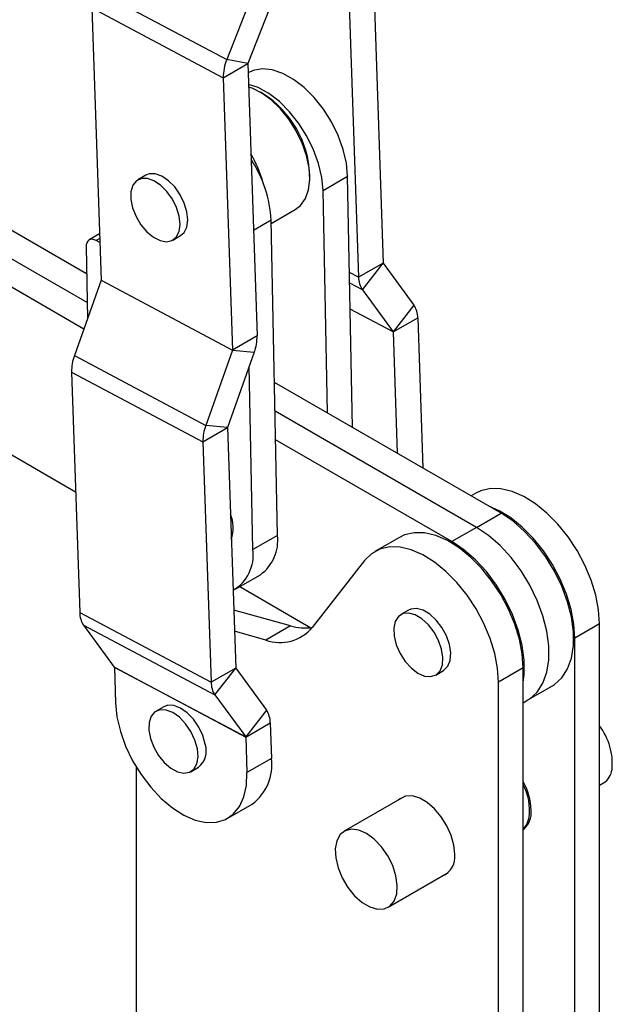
# Model space of a CAD drawing. Extents: x 81 to 759, y 45 to 588.
# Tile 19 of 24: x 678 to 759, y 314 to 448. Entities that reach past the tile are written whole.
import ezdxf

# ---------------------------------------------------------------- set-up
doc = ezdxf.new("R2010")
doc.units = 0
doc.header["$LTSCALE"] = 2
doc.layers.get('0').update_dxf_attribs({"linetype": 'CONTINUOUS'})

msp = doc.modelspace()

# ---------------------------------------------------------------- linework, layer by layer
at = {"color": 7, "linetype": 'CONTINUOUS'}
for p, q in [((712.649354, 457.906333), (706.658815, 442.681482)), ((715.537552, 457.374406), (709.547014, 442.149554)), ((688.712725, 452.210565), (706.658815, 442.681482)), ((726.764074, 452.084119), (728.030023, 414.896004)), ((688.241176, 449.734465), (706.187266, 440.205381)), ((688.241176, 449.734465), (689.507125, 412.546348)), ((723.405316, 450.14515), (724.671266, 412.957035)), ((709.547014, 442.149554), (706.658815, 442.681482)), ((706.187266, 440.205381), (709.546023, 442.14435)), ((709.546023, 442.14435), (710.811972, 404.956235)), ((706.187266, 440.205381), (707.453215, 403.017266)), ((709.593859, 440.875052), (709.589321, 440.872433)), ((711.618496, 438.006687), (711.264999, 438.210823)), ((695.589241, 426.884225), (694.528581, 426.271919)), ((717.999097, 426.545759), (717.999096, 426.953963)), ((719.812495, 424.813072), (723.171253, 426.752041)), ((723.846342, 392.451408), (723.171253, 426.752041)), ((720.410391, 394.434559), (719.812495, 424.813072)), ((712.750037, 420.293605), (716.026018, 422.184788)), ((687.522979, 413.416412), (676.555081, 419.746829)), ((713.588114, 377.711708), (712.741428, 420.731031)), ((689.291785, 418.872082), (687.864506, 418.048131)), ((699.290694, 418.022804), (700.351354, 418.63511)), ((687.600173, 409.494292), (673.196324, 417.80786)), ((687.450584, 417.094693), (687.643267, 407.304751)), ((689.331957, 417.692057), (688.831924, 417.967446)), ((687.137702, 405.883653), (669.837567, 415.86889)), ((728.030023, 414.896004), (724.671266, 412.957035)), ((725.189628, 411.236623), (728.031112, 414.89239)), ((728.031112, 414.89239), (732.23617, 409.14639)), ((689.506318, 412.541642), (685.847018, 402.255644)), ((689.506318, 412.541642), (707.45241, 403.012558)), ((689.507125, 412.546348), (707.453215, 403.017266)), ((725.189628, 411.236623), (729.394686, 405.490622)), ((732.23617, 409.14639), (729.394686, 405.490622)), ((729.395776, 405.487009), (732.754532, 407.425977)), ((732.754532, 407.425977), (733.453046, 386.90664)), ((710.811972, 404.956235), (707.453215, 403.017266)), ((729.395776, 405.487009), (729.959645, 388.922952)), ((685.847018, 402.255644), (703.793108, 392.72656)), ((707.45241, 403.012558), (703.793108, 392.72656)), ((710.428464, 402.715184), (706.769164, 392.429186)), ((707.45241, 403.012558), (710.428464, 402.715184)), ((710.229357, 375.772739), (709.737324, 400.772445)), ((685.46351, 400.014594), (703.409602, 390.48551)), ((685.46351, 400.014594), (686.581142, 367.183444)), ((744.14268, 380.736832), (713.176811, 398.609614)), ((740.783923, 378.797863), (713.254004, 394.687494)), ((669.839463, 393.004653), (686.02006, 383.665587)), ((706.769164, 392.429186), (703.793108, 392.72656)), ((703.409602, 390.48551), (706.768358, 392.424478)), ((706.768358, 392.424478), (707.885987, 359.593329)), ((703.409602, 390.48551), (704.527231, 357.65436)), ((737.425166, 376.858894), (713.331198, 390.765374)), ((740.682409, 383.465781), (740.048555, 383.099865)), ((740.783923, 378.797863), (744.14268, 380.736832)), ((740.783923, 378.797863), (737.425166, 376.858894)), ((713.588114, 377.711708), (710.229357, 375.772739)), ((730.252584, 377.444772), (726.893826, 375.505802)), ((725.490343, 374.275422), (718.345268, 365.149916)), ((707.90105, 370.409651), (711.259807, 372.348621)), ((708.443928, 370.72305), (718.170033, 365.109367)), ((686.581142, 367.183444), (704.527231, 357.65436)), ((715.362151, 365.368068), (707.616125, 367.520754)), ((731.509525, 367.510311), (730.448865, 366.898004)), ((687.099504, 365.463033), (705.045593, 355.933948)), ((687.099504, 365.463033), (691.30456, 359.717032)), ((712.003393, 363.429099), (707.71484, 364.620923)), ((715.362151, 365.368068), (712.003393, 363.429099)), ((757.574875, 365.63306), (754.216117, 363.694091)), ((757.574875, 249.840721), (757.574875, 365.63306)), ((754.216117, 247.901752), (754.216117, 363.694091)), ((691.30456, 359.717032), (709.250652, 350.187949)), ((691.30565, 359.713417), (709.251741, 350.184332)), ((691.30565, 359.713417), (691.471, 354.85613)), ((707.885987, 359.593329), (704.527231, 357.65436)), ((705.045593, 355.933948), (707.887078, 359.589715)), ((707.887078, 359.589715), (712.092135, 353.843716)), ((735.210978, 358.648889), (736.271638, 359.261195)), ((747.14505, 359.612051), (743.786292, 357.673081)), ((747.14505, 243.819711), (747.14505, 359.612051)), ((743.786292, 241.880742), (743.786292, 357.673081)), ((747.784304, 355.24106), (751.143061, 357.180029)), ((705.045593, 355.933948), (709.250652, 350.187949)), ((747.145049, 354.872026), (747.784304, 355.24106)), ((698.05959, 354.316013), (696.99893, 353.703707)), ((712.092135, 353.843716), (709.250652, 350.187949)), ((709.251741, 350.184332), (712.610498, 352.123302)), ((712.610498, 352.123302), (712.775849, 347.266014)), ((709.251741, 350.184332), (709.417092, 345.327044)), ((712.775849, 347.266014), (709.417092, 345.327044)), ((694.288817, 346.093963), (694.288817, 270.455026)), ((701.761043, 345.454593), (702.821703, 346.066898)), ((757.574874, 343.59027), (758.135112, 343.913688)), ((730.921623, 342.059706), (722.719957, 337.324985)), ((706.79353, 339.092766), (710.152287, 341.031736)), ((747.14505, 337.56926), (747.350961, 337.68813)), ((728.71947, 326.9324), (736.921136, 331.667121))]:
    msp.add_line(p, q, dxfattribs=at)
at = {"color": 8, "linetype": 'CONTINUOUS'}
for p, q in [((712.741428, 420.731031), (710.322507, 419.334618)), ((689.313125, 418.245238), (688.831924, 417.967446)), ((724.671266, 412.957035), (723.429785, 413.616241)), ((725.189628, 411.236623), (723.458529, 412.155809)), ((729.394686, 405.490622), (723.528404, 408.605523)), ((729.395776, 405.487009), (723.528464, 408.602456))]:
    msp.add_line(p, q, dxfattribs=at)
at = {"color": 7, "linetype": 'CONTINUOUS', "flags": 128}
for points in [[(723.171253, 426.752041), (723.002246, 428.533502), (722.56817, 430.403456), (721.883807, 432.298218), (720.972461, 434.153265), (719.865168, 435.905427), (718.599635, 437.495035), (717.218957, 438.86796), (715.770153, 439.977443), (714.302561, 440.78571), (712.866155, 441.265228), (711.509854, 441.39967), (710.279841, 441.184461), (709.593859, 440.875052)], [(719.812495, 424.813072), (719.643489, 426.594533), (719.209413, 428.464486), (718.525049, 430.359248), (717.613704, 432.214296), (716.50641, 433.966458), (715.240877, 435.556065), (713.860199, 436.928991), (712.411396, 438.038474), (710.943803, 438.84674), (709.643022, 439.294919)], [(716.026018, 422.184788), (716.753848, 422.759078), (717.409546, 423.703915), (717.82907, 424.907381), (717.996299, 426.323232), (717.904806, 427.897052), (717.558107, 429.568361), (716.969525, 431.272933), (716.161678, 432.94526), (715.165613, 434.521078), (714.019609, 435.93983), (712.767704, 437.146991), (711.458008, 438.096171), (710.140853, 438.750896), (709.655963, 438.914807)], [(693.568734, 423.587368), (693.806792, 422.427199), (694.274974, 421.246272), (694.938557, 420.132179), (695.748327, 419.16754), (696.644224, 418.423902), (697.559806, 417.956416), (698.42717, 417.799752), (699.181983, 417.965531), (699.768268, 418.441458), (700.142541, 419.192232), (700.277044, 420.162178), (700.161802, 421.279355), (699.805362, 422.460907), (699.234159, 423.619204), (698.490557, 424.668345), (697.629705, 425.530512), (696.715451, 426.141768), (695.815596, 426.456776), (694.996883, 426.452176), (694.320029, 426.128308), (693.835235, 425.509188), (693.578455, 424.64074), (693.568734, 423.587368)], [(700.351354, 418.63511), (700.828928, 419.053764), (701.203201, 419.804538), (701.337703, 420.774484), (701.222462, 421.891661), (700.866022, 423.073212), (700.294819, 424.231509), (699.551217, 425.28065), (698.690365, 426.142817), (697.77611, 426.754074), (696.876255, 427.069082), (696.057542, 427.064482), (695.589241, 426.884225)], [(688.831924, 417.967446), (688.556721, 418.087624), (688.293342, 418.139721), (688.051912, 418.121734), (687.841707, 418.034354), (687.670802, 417.880942), (687.545768, 417.667391), (687.47141, 417.401906), (687.450584, 417.094693)], [(757.574875, 365.63306), (757.44604, 367.545377), (757.062885, 369.55665), (756.435393, 371.614509), (755.579899, 373.665369), (754.518679, 375.655828), (753.279367, 377.534059), (751.894233, 379.251153), (750.399344, 380.7624), (748.833625, 382.028448), (747.237845, 383.016332), (745.653557, 383.700329), (744.122013, 384.062627), (742.683092, 384.093794), (741.374263, 383.793018), (740.682409, 383.465781)], [(754.216117, 363.694091), (754.087282, 365.606407), (753.704128, 367.617681), (753.076635, 369.67554), (752.221141, 371.7264), (751.159922, 373.716859), (749.920609, 375.595089), (748.535476, 377.312183), (747.040586, 378.82343), (745.474868, 380.089479), (743.879088, 381.077363), (742.477477, 381.697948)], [(751.143061, 357.180029), (751.427569, 357.358199), (752.431675, 358.268567), (753.209706, 359.479973), (753.740435, 360.959374), (754.009393, 362.666411), (754.009235, 364.554525), (753.739969, 366.572213), (753.208942, 368.664434), (752.430635, 370.774122), (751.426281, 372.843727), (750.223275, 374.816798), (748.854433, 376.639513), (747.357092, 378.262153), (745.772095, 379.640459), (744.14268, 380.736832)], [(747.14505, 359.612051), (747.016215, 361.524367), (746.63306, 363.53564), (746.005568, 365.593499), (745.150073, 367.644359), (744.088854, 369.634819), (742.849542, 371.513049), (741.464408, 373.230143), (739.969519, 374.74139), (738.4038, 376.007438), (736.80802, 376.995323), (735.223732, 377.679319), (733.692188, 378.041618), (732.253267, 378.072785), (730.944438, 377.772008), (730.252584, 377.444772)], [(747.784304, 355.24106), (748.068812, 355.41923), (749.072918, 356.329598), (749.850949, 357.541003), (750.381678, 359.020405), (750.650636, 360.727442), (750.650478, 362.615556), (750.381212, 364.633243), (749.850185, 366.725464), (749.071878, 368.835153), (748.067524, 370.904758), (746.864518, 372.877828), (745.495676, 374.700544), (743.998335, 376.323184), (742.413338, 377.70149), (740.783923, 378.797863)], [(747.784304, 355.24106), (748.068812, 355.41923), (749.072918, 356.329598), (749.850949, 357.541003), (750.381678, 359.020405), (750.650636, 360.727442), (750.650478, 362.615556), (750.381212, 364.633243), (749.850185, 366.725464), (749.071878, 368.835153), (748.067524, 370.904758), (746.864518, 372.877828), (745.495676, 374.700544), (743.998335, 376.323184), (742.413338, 377.70149), (740.783923, 378.797863)], [(747.145049, 357.642766), (747.291879, 358.788472), (747.29172, 360.676587), (747.022455, 362.694274), (746.491428, 364.786495), (745.713121, 366.896183), (744.708767, 368.965789), (743.505761, 370.938859), (742.136919, 372.761574), (740.639578, 374.384215), (739.054581, 375.762521), (737.425166, 376.858894)], [(743.786292, 357.673081), (743.657457, 359.585397), (743.274303, 361.596671), (742.64681, 363.65453), (741.791316, 365.70539), (740.730097, 367.695849), (739.490784, 369.57408), (738.105651, 371.291173), (736.610761, 372.802421), (735.045043, 374.068469), (733.449263, 375.056353), (731.864975, 375.74035), (730.333431, 376.102648), (728.894509, 376.133815), (727.585681, 375.833038), (726.441023, 375.20815), (725.490343, 374.275422)], [(733.695434, 358.515653), (734.541384, 358.436309), (735.260404, 358.678631), (735.799165, 359.224649), (736.117712, 360.033863), (736.192417, 361.04626), (736.017742, 362.186754), (735.606641, 363.370762), (734.989603, 364.510468), (734.212391, 365.521348), (733.332648, 366.328428), (732.41562, 366.871853), (731.529319, 367.111316), (730.739478, 367.02906), (730.104675, 366.631184), (729.67199, 365.947199), (729.473517, 365.02783), (729.523971, 363.941264), (729.819612, 362.768087), (730.338515, 361.595306), (731.042195, 360.509903), (731.878461, 359.592378), (732.785292, 358.910776), (733.695434, 358.515653)], [(736.271638, 359.261195), (736.321065, 359.290938), (736.859825, 359.836955), (737.178372, 360.646169), (737.253078, 361.658567), (737.078403, 362.799061), (736.667301, 363.983068), (736.050263, 365.122774), (735.273052, 366.133654), (734.393309, 366.940734), (733.47628, 367.484159), (732.589979, 367.723622), (731.800138, 367.641366), (731.509525, 367.510311)], [(691.471, 354.85613), (691.669801, 352.948378), (692.135202, 350.953825), (692.853063, 348.933075), (693.801572, 346.947526), (694.951909, 345.057505), (696.269122, 343.320444), (697.713188, 341.78912), (699.24023, 340.510062), (700.803849, 339.522135), (702.356536, 338.855356), (703.851112, 338.529981), (705.242167, 338.555902), (706.487433, 338.932329), (707.549074, 339.647824), (708.394833, 340.680646), (708.999011, 341.999417), (709.34325, 343.564063), (709.417092, 345.327044)], [(702.656013, 348.588625), (702.324095, 349.767485), (701.773826, 350.932381), (701.046017, 351.996912), (700.194645, 352.88213), (699.282855, 353.522379), (698.378269, 353.870178), (697.547975, 353.899732), (696.853553, 353.608847), (696.346505, 353.019097), (696.064437, 352.174224), (696.028267, 351.136884), (696.240679, 349.984016), (696.68592, 348.80112), (697.330967, 347.675927), (698.127981, 346.691886), (699.01785, 345.921982), (699.934577, 345.423313), (700.810172, 345.232863), (701.579697, 345.364758), (702.18608, 345.809214), (702.584348, 346.533269), (702.744963, 347.483225), (702.656013, 348.588625)], [(703.716673, 349.200931), (703.384755, 350.379791), (702.834485, 351.544686), (702.106677, 352.609218), (701.255305, 353.494436), (700.343514, 354.134685), (699.438929, 354.482484), (698.608634, 354.512037), (698.05959, 354.316013)], [(737.81124, 334.169711), (737.686929, 335.423711), (737.321221, 336.74836), (736.73537, 338.066671), (735.963422, 339.302035), (735.050242, 340.382649), (734.048899, 341.245719), (733.017588, 341.841082), (732.016246, 342.134138), (731.103065, 342.10786), (730.331118, 341.763767), (730.145352, 341.611574)], [(747.274163, 337.738213), (747.639349, 338.237664), (747.979664, 339.204707)], [(729.87773, 328.754683), (729.956782, 329.933724), (729.769601, 331.250689), (729.327954, 332.622816), (728.659585, 333.963899), (727.806495, 335.189667), (726.822284, 336.223106), (725.768794, 336.999274), (724.712222, 337.469408), (723.718952, 337.603965), (722.851399, 337.394491), (722.164073, 336.854145), (721.70016, 336.016882), (721.48881, 334.93531), (721.543304, 333.677389), (721.860218, 332.322158), (722.419637, 330.954767), (723.186412, 329.661141), (724.112364, 328.522562), (725.139313, 327.610566), (726.202729, 326.98246), (727.235796, 326.677715), (728.173601, 326.715473), (728.957221, 327.093363), (729.537416, 327.78764), (729.87773, 328.754683)]]:
    msp.add_lwpolyline(points, dxfattribs=at)
at = {"color": 7, "linetype": 'CONTINUOUS'}
for centre, radius, start, end in [((712.486422, 440.28872), 6.299707, 157.67740294, 180.75799472), ((709.559243, 442.14453), 0.01322, 157.66666968, 180.78035137), ((704.319539, 426.425006), 13.68978, 2.21439239, 57.78022716), ((696.583397, 421.8959), 15.542683, 15.16319516, 30.56659449), ((695.811296, 419.755559), 16.95821, 3.29759563, 33.26012722), ((728.036483, 414.895979), 0.00646, 179.77451078, 213.749639), ((727.752267, 412.947047), 3.081017, 179.81426648, 213.72099973), ((689.494214, 412.546141), 0.012913, 339.61082339, 0.92068792), ((729.673527, 407.435965), 3.081022, 359.81426598, 33.72095302), ((704.651019, 404.857212), 6.161749, 339.65738404, 0.9208205), ((729.389312, 405.48703), 0.006463, 359.80894082, 33.76015672), ((691.624475, 400.113617), 6.16176, 159.65743836, 180.92081867), ((707.440276, 403.017057), 0.01294, 339.65738356, 0.92547443), ((709.570542, 390.584539), 6.161737, 159.65741383, 180.92087915), ((706.781268, 392.424689), 0.012912, 159.61763016, 180.93716104), ((702.857062, 378.76608), 4.696002, 340.59919793, 23.30021317), ((707.90544, 376.991815), 5.728092, 305.84534875, 7.21989065), ((704.709284, 375.026207), 5.570325, 300.35467178, 7.70192412), ((689.662139, 367.173454), 3.081013, 179.81421856, 213.72098121), ((713.950062, 368.801407), 5.714124, 250.08189404, 320.28055198), ((717.398798, 372.152537), 7.083569, 253.29063598, 277.55351196), ((691.299197, 359.713444), 0.006452, 359.76009027, 33.77987187), ((707.89246, 359.593311), 0.006473, 179.83956256, 213.74534221), ((707.608237, 357.644373), 3.081022, 179.8142803, 213.72095269), ((709.529502, 352.133292), 3.081012, 359.81422269, 33.72104875), ((750.904783, 346.557094), 8.428681, 354.40937565, 37.68755055), ((709.245268, 350.184357), 0.006473, 359.78482974, 33.71270774), ((701.035138, 348.271881), 2.837916, 309.01577876, 19.10924604), ((706.195743, 346.365936), 6.64138, 306.56549172, 7.78902104), ((756.809367, 346.035586), 2.502009, 301.99682269, 353.12235654), ((739.429345, 339.856164), 8.818069, 2.17431393, 28.95644394), ((740.431175, 340.132746), 7.605323, 352.99102209, 28.01968564), ((745.257399, 339.856215), 3.002359, 308.95593894, 6.39684124), ((735.042716, 333.787299), 2.79481, 293.22577385, 7.86440766)]:
    msp.add_arc(centre, radius, start, end, dxfattribs=at)

doc.saveas('drawing.dxf')
